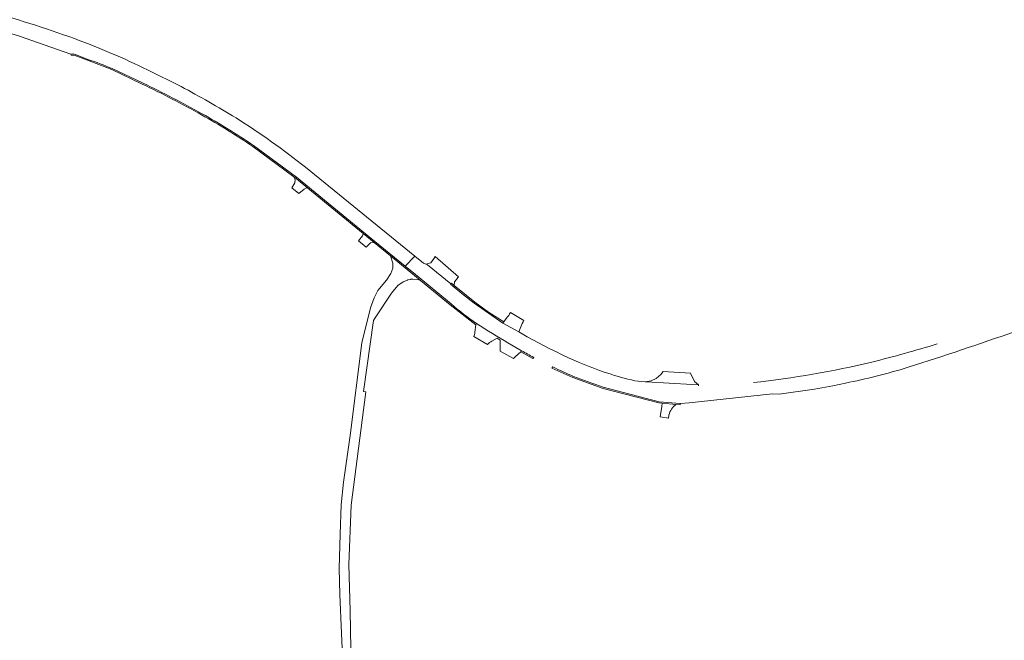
# Model space of a CAD drawing. Header units: metres. Extents: x 166325 to 190320, y 381923 to 404576.
# Tile 77 of 256: x 170788 to 171094, y 386258 to 386451. Entities that reach past the tile are written whole.
import ezdxf

# ---------------------------------------------------------------- set-up
doc = ezdxf.new("R2010")
doc.units = ezdxf.units.M
for name, color, linetype, lineweight in [('B-WE-VH-VERHARDING_ASFALT-GV', 8, 'Continuous', 18), ('B-WE-VH-VERHARDING_BETONSTRAATSTEEN-GV', 8, 'Continuous', 18), ('B-WE-VH-VERHARDING_FUNDERING_ZAND-GV', 8, 'Continuous', 18)]:
    doc.layers.add(name, color=color, linetype=linetype, lineweight=lineweight)

msp = doc.modelspace()

# ---------------------------------------------------------------- linework, layer by layer
at = {"layer": 'B-WE-VH-VERHARDING_ASFALT-GV', "flags": 128}
for points in [[(170753.104, 386455.357), (170755.001, 386454.985), (170759.226, 386454.097), (170763.434, 386453.132), (170766.139, 386452.374), (170787.257, 386446.02), (170803.544, 386440.371), (170804.296, 386440.463), (170805.025, 386440.261), (170808.85, 386438.722)], [(170816.377, 386435.856), (170825.999, 386431.34)], [(170837.791, 386430.265), (170827.373, 386435.464)], [(170860.321, 386411.944), (170873.648, 386402.094), (170898.038, 386382.115), (170907.427, 386374.401), (170910.389, 386377.575), (170876.462, 386405.165)], [(170942.714, 386353.999), (170937.763, 386356.762), (170928.819, 386362.936), (170925.547, 386365.501), (170921.5, 386368.839), (170921.587, 386368.938), (170914.393, 386374.867), (170913.88, 386375.068), (170913.091, 386375.377), (170910.389, 386377.575), (170907.427, 386374.401), (170910.58, 386371.811), (170921.716, 386362.714)], [(170952.36, 386348.772), (170945.307, 386352.5), (170942.714, 386353.999)], [(170943.027, 386348.449), (170943.302, 386348.294), (170943.577, 386348.14)], [(171063.659, 386343.002), (171074.146, 386346.383)], [(170968.975, 386336.849), (170986.286, 386332.283), (170992.908, 386331.693), (170995.686, 386331.968), (171021.565, 386334.722), (171023.597, 386334.634), (171034.584, 386336.204), (171040.267, 386337.221), (171044.22, 386338.109)], [(170998.563, 386337.204), (170998.564, 386337.577), (170996.604, 386337.626), (170982.28, 386338.442), (170982, 386338.473), (170978.812, 386338.818)]]:
    msp.add_lwpolyline(points, dxfattribs=at)
at = {"layer": 'B-WE-VH-VERHARDING_ASFALT-GV'}
for points in [[(170804.667, 386445.169, 0.0228528), (170776.732, 386453.982)], [(170827.373, 386435.464, 0.0254796), (170804.667, 386445.169)], [(170825.999, 386431.34, -0.0141585), (170844.332, 386421.825)], [(170854.872, 386420.523, 0.0158697), (170837.791, 386430.265)], [(170876.462, 386405.165, 0.0259917), (170854.872, 386420.523)], [(171074.146, 386346.383, 0.0079234), (171106.852, 386357.69)], [(171072.734, 386350.251, -0.0118599), (171052.385, 386344.604)], [(170943.577, 386348.14, 0.0059674), (170947.348, 386346.088)], [(170961.441, 386344.535, -0.0137936), (170952.36, 386348.772)], [(170978.812, 386338.818, -0.0469711), (170961.441, 386344.535)], [(171052.385, 386344.604, -0.0297812), (171015.634, 386338.254)], [(171053.797, 386340.211, 0.0153449), (171063.659, 386343.002)], [(171044.22, 386338.109, 0.0146243), (171053.797, 386340.211)]]:
    msp.add_lwpolyline(points, format="xyb", dxfattribs=at)
at = {"layer": 'B-WE-VH-VERHARDING_BETONSTRAATSTEEN-GV', "flags": 128}
for points in [[(170808.85, 386438.722), (170805.025, 386440.261), (170804.296, 386440.463), (170803.544, 386440.371), (170803.666, 386440.052), (170804.625, 386440.004), (170808.697, 386438.447), (170816.257, 386435.536), (170825.741, 386431.049)], [(170860.084, 386411.657), (170872.825, 386402.252), (170873.535, 386401.729), (170877.189, 386398.729), (170894.347, 386384.641), (170897.777, 386381.826), (170897.805, 386381.803), (170898.038, 386382.115), (170873.648, 386402.094), (170860.321, 386411.944)], [(170910.58, 386371.811), (170907.427, 386374.401), (170898.038, 386382.115), (170897.805, 386381.803), (170902.836, 386377.683), (170910.349, 386371.532), (170912.195, 386370.009), (170921.45, 386362.371), (170929.393, 386356.199), (170929.56, 386356.646)], [(170921.716, 386362.714), (170910.58, 386371.811)], [(170929.56, 386356.646), (170929.393, 386356.199), (170929.085, 386353.874)], [(170933.301, 386354.247), (170929.56, 386356.646)], [(170928.747, 386352.548), (170933.002, 386350.121)], [(170934.369, 386351.165), (170935.982, 386352.075), (170936.968, 386351.426), (170936.967, 386349.903), (170936.901, 386347.971), (170941.039, 386345.69), (170941.684, 386346.321), (170943.32, 386347.805), (170943.577, 386348.14), (170943.302, 386348.294), (170943.027, 386348.449)], [(170943.577, 386348.14), (170943.32, 386347.805), (170947.115, 386345.733), (170947.348, 386346.088)], [(170953.283, 386343.094), (170952.999, 386342.678), (170959.498, 386339.834), (170968.909, 386336.414), (170986.217, 386331.924), (170987.317, 386331.831), (170991.562, 386331.474), (170992.891, 386331.362), (170992.908, 386331.693), (170986.286, 386332.283), (170968.975, 386336.849)], [(170991.562, 386331.474), (170987.317, 386331.831), (170987.139, 386330.77), (170986.609, 386327.61), (170989.189, 386327.201), (170989.338, 386328.153)]]:
    msp.add_lwpolyline(points, dxfattribs=at)
at = {"layer": 'B-WE-VH-VERHARDING_BETONSTRAATSTEEN-GV'}
for points in [[(170816.377, 386435.856, 0.0177676), (170808.85, 386438.722)], [(170825.741, 386431.049, -0.0156033), (170844.19, 386421.476)], [(170844.19, 386421.476, -0.0200027), (170860.084, 386411.657)], [(170860.321, 386411.944, 0.019669), (170844.332, 386421.825)], [(170929.56, 386356.646, -0.0303347), (170921.716, 386362.714)], [(170929.085, 386353.874, -0.0374767), (170928.747, 386352.548)], [(170943.027, 386348.449, -0.01034), (170933.301, 386354.247)], [(170933.002, 386350.121, -0.034591), (170934.369, 386351.165)], [(170959.677, 386340.173, -0.0099251), (170953.283, 386343.094)], [(170968.975, 386336.849, -0.0153142), (170959.677, 386340.173)], [(170989.338, 386328.153, -0.1536551), (170991.562, 386331.474)]]:
    msp.add_lwpolyline(points, format="xyb", dxfattribs=at)
at = {"layer": 'B-WE-VH-VERHARDING_BETONSTRAATSTEEN-GV', "flags": 128}
for points in [[(170872.825, 386402.252), (170872.981, 386402.061), (170873.28, 386401.285), (170873.098, 386400.322), (170872.224, 386398.761), (170874.405, 386397.017), (170875.989, 386398.401), (170876.784, 386398.751), (170877.189, 386398.729), (170873.535, 386401.729)], [(170894.347, 386384.641), (170894.399, 386384.462), (170894.136, 386383.822), (170892.92, 386382.297), (170895.261, 386380.304), (170895.396, 386380.439), (170896.662, 386381.696), (170897.777, 386381.826)], [(170921.587, 386368.938), (170921.825, 386369.128), (170922.665, 386368.448), (170922.732, 386369.609), (170923.341, 386370.322), (170923.569, 386370.589), (170923.804, 386370.864), (170923.904, 386370.981), (170924.003, 386371.097), (170916.735, 386377.419), (170916.386, 386376.914), (170915.404, 386375.491), (170913.88, 386375.068), (170914.393, 386374.867)], [(170922.665, 386368.448), (170921.825, 386369.128), (170921.587, 386368.938), (170921.5, 386368.839), (170925.547, 386365.501), (170928.819, 386362.936), (170937.763, 386356.762), (170938.051, 386357.092), (170933.344, 386360.156), (170929.074, 386363.253)], [(170944.338, 386357.568), (170940.126, 386360.009), (170939.883, 386359.601), (170939.599, 386359.125), (170939.149, 386358.534), (170938.051, 386357.092), (170937.763, 386356.762), (170942.714, 386353.999), (170943.779, 386356.577), (170944.093, 386357.133)], [(170996.073, 386341.206), (170987.627, 386341.693), (170986.869, 386340.711), (170985.455, 386339.458), (170983.84, 386338.765), (170982, 386338.473), (170982.28, 386338.442), (170996.604, 386337.626), (170998.564, 386337.577), (170997.358, 386338.526)]]:
    msp.add_lwpolyline(points, close=True, dxfattribs=at)
at = {"layer": 'B-WE-VH-VERHARDING_FUNDERING_ZAND-GV', "flags": 128}
msp.add_lwpolyline([(170891.541, 386196.483), (170890.311, 386267.28), (170889.938, 386281.689), (170890.666, 386300.173), (170895.228, 386335.374), (170894.486, 386335.513), (170897.552, 386357.528), (170897.915, 386358.079), (170903.179, 386366.069), (170905.112, 386368.441), (170906.801, 386369.566), (170908.167, 386370.106), (170908.29, 386370.139), (170909.048, 386370.339), (170909.108, 386370.343), (170909.818, 386370.391), (170911.328, 386370.268), (170912.195, 386370.009), (170910.349, 386371.532), (170902.836, 386377.683), (170903.58, 386375.413), (170903.594, 386374.105), (170903.597, 386373.842), (170902.99, 386372.118), (170901.592, 386370.066), (170898.933, 386366.871), (170897.752, 386364.538), (170897.351, 386363.408), (170896.679, 386361.515), (170893.963, 386350.557), (170890.3, 386321.824), (170888.308, 386307.281), (170887.504, 386300.253), (170887.178, 386291.151), (170886.947, 386280.482), (170887.157, 386272.362), (170888.151, 386248.291)], dxfattribs=at)

doc.saveas('drawing.dxf')
